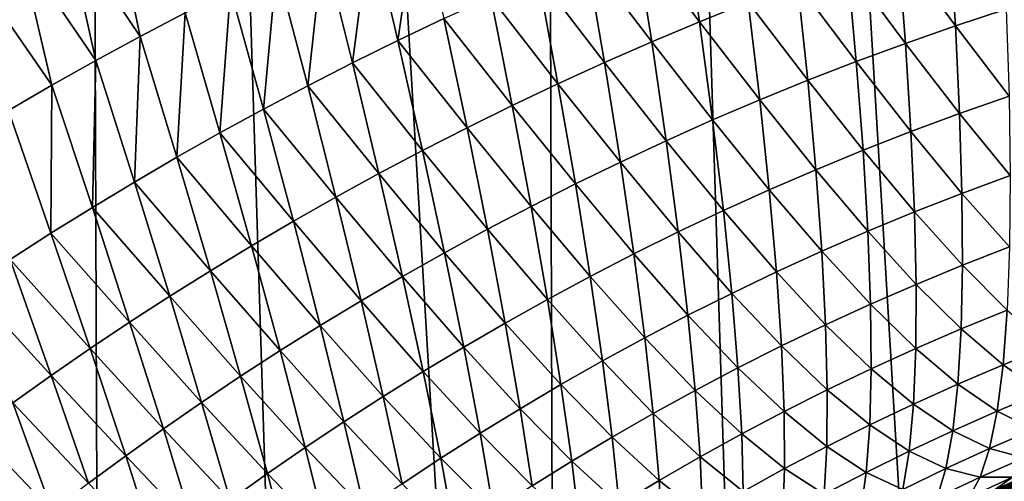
# Model space of a CAD drawing. Header units: metres. Extents: x -105 to 105, y -72 to 59.
# Tile 125 of 256: x -10.12 to -7.59, y -64.38 to -63.19. Entities that reach past the tile are written whole.
import ezdxf

# ---------------------------------------------------------------- set-up
doc = ezdxf.new("R2010")
doc.units = ezdxf.units.M
doc.layers.add('solid_509431_AD150_SW0001', color=7, linetype='CONTINUOUS')

msp = doc.modelspace()

# ---------------------------------------------------------------- linework, layer by layer
at = {"layer": 'solid_509431_AD150_SW0001'}
for points in [[(-9.900037, -69.746338, 14.303221), (-9.97818, -48.652618, 14.469905), (-11.124257, -48.652618, 13.877828)], [(-10.472707, -69.74025, 14.017472), (-9.900037, -69.746338, 14.303221), (-11.124257, -48.652618, 13.877828)], [(-8.7318, -69.75769, 14.825975), (-8.800709, -48.652618, 14.996789), (-9.97818, -48.652618, 14.469905)], [(-9.319582, -69.752151, 14.572793), (-8.7318, -69.75769, 14.825975), (-9.97818, -48.652618, 14.469905)], [(-9.900037, -69.746338, 14.303221), (-9.319582, -69.752151, 14.572793), (-9.97818, -48.652618, 14.469905)], [(-7.53611, -69.767838, 15.282396), (-7.595546, -48.652618, 15.456824), (-8.800709, -48.652618, 14.996789)], [(-8.137154, -69.762917, 15.062572), (-7.53611, -69.767838, 15.282396), (-8.800709, -48.652618, 14.996789)], [(-8.7318, -69.75769, 14.825975), (-8.137154, -69.762917, 15.062572), (-8.800709, -48.652618, 14.996789)], [(-6.316726, -69.776642, 15.671052), (-6.366486, -48.652618, 15.84856), (-7.595546, -48.652618, 15.456824)], [(-6.929142, -69.772415, 15.485276), (-6.316726, -69.776642, 15.671052), (-7.595546, -48.652618, 15.456824)], [(-7.53611, -69.767838, 15.282396), (-6.929142, -69.772415, 15.485276), (-7.595546, -48.652618, 15.456824)], [(-9.999756, -62.949249, -28.124964), (-9.880735, -62.889923, -28.203005), (-9.808708, -63.233299, -28.509731)], [(-9.880735, -62.889923, -28.203005), (-9.693095, -63.172611, -28.584284), (-9.808708, -63.233299, -28.509731)], [(-9.145914, -63.243565, -29.203606), (-9.216446, -62.942669, -28.875536), (-9.093465, -62.888203, -28.946428)], [(-9.027431, -63.187115, -29.271221), (-9.145914, -63.243565, -29.203606), (-9.093465, -62.888203, -28.946428)], [(-9.262721, -63.301174, -29.135277), (-9.337837, -62.998306, -28.803841), (-9.216446, -62.942669, -28.875536)], [(-9.145914, -63.243565, -29.203606), (-9.262721, -63.301174, -29.135277), (-9.216446, -62.942669, -28.875536)], [(-8.369953, -63.195217, -29.924665), (-8.536202, -62.973736, -29.534481), (-8.40909, -62.923935, -29.598543)], [(-8.24501, -63.145164, -29.985149), (-8.369953, -63.195217, -29.924665), (-8.40909, -62.923935, -29.598543)], [(-10.117564, -63.009945, -28.046244), (-9.999756, -62.949249, -28.124964), (-9.922981, -63.295326, -28.434555)], [(-9.999756, -62.949249, -28.124964), (-9.808708, -63.233299, -28.509731), (-9.922981, -63.295326, -28.434555)], [(-7.712343, -63.20631, -30.548311), (-7.859856, -63.005344, -30.162985), (-7.728034, -62.962341, -30.221022)], [(-7.582111, -63.163441, -30.603182), (-7.712343, -63.20631, -30.548311), (-7.728034, -62.962341, -30.221022)], [(-8.493148, -63.246868, -29.863586), (-8.661606, -63.025047, -29.469725), (-8.536202, -62.973736, -29.534481)], [(-8.369953, -63.195217, -29.924665), (-8.493148, -63.246868, -29.863586), (-8.536202, -62.973736, -29.534481)], [(-10.234182, -63.071987, -27.96686), (-10.117564, -63.009945, -28.046244), (-10.035939, -63.358685, -28.35878)], [(-10.117564, -63.009945, -28.046244), (-9.922981, -63.295326, -28.434555), (-10.035939, -63.358685, -28.35878)], [(-9.377918, -63.359978, -29.066263), (-9.457703, -63.055145, -28.731375), (-9.337837, -62.998306, -28.803841)], [(-9.262721, -63.301174, -29.135277), (-9.377918, -63.359978, -29.066263), (-9.337837, -62.998306, -28.803841)], [(-7.840713, -63.251015, -30.492893), (-7.989955, -63.050179, -30.104319), (-7.859856, -63.005344, -30.162985)], [(-7.712343, -63.20631, -30.548311), (-7.840713, -63.251015, -30.492893), (-7.859856, -63.005344, -30.162985)], [(-8.614571, -63.300034, -29.801907), (-8.78528, -63.07777, -29.404268), (-8.661606, -63.025047, -29.469725)], [(-8.493148, -63.246868, -29.863586), (-8.614571, -63.300034, -29.801907), (-8.661606, -63.025047, -29.469725)], [(-9.491567, -63.420002, -28.996601), (-9.576107, -63.113239, -28.658178), (-9.457703, -63.055145, -28.731375)], [(-9.377918, -63.359978, -29.066263), (-9.491567, -63.420002, -28.996601), (-9.457703, -63.055145, -28.731375)], [(-7.967316, -63.297565, -30.436949), (-8.118341, -63.096802, -30.045036), (-7.989955, -63.050179, -30.104319)], [(-7.840713, -63.251015, -30.492893), (-7.967316, -63.297565, -30.436949), (-7.989955, -63.050179, -30.104319)], [(-10.234182, -63.071987, -27.96686), (-10.035939, -63.358685, -28.35878), (-10.1476, -63.423351, -28.282415)], [(-8.7342, -63.354618, -29.739622), (-8.907223, -63.131824, -29.338104), (-8.78528, -63.07777, -29.404268)], [(-8.614571, -63.300034, -29.801907), (-8.7342, -63.354618, -29.739622), (-8.78528, -63.07777, -29.404268)], [(-8.092157, -63.345917, -30.380493), (-8.24501, -63.145164, -29.985149), (-8.118341, -63.096802, -30.045036)], [(-7.967316, -63.297565, -30.436949), (-8.092157, -63.345917, -30.380493), (-8.118341, -63.096802, -30.045036)], [(-9.603713, -63.481277, -28.926327), (-9.693095, -63.172611, -28.584284), (-9.576107, -63.113239, -28.658178)], [(-9.491567, -63.420002, -28.996601), (-9.603713, -63.481277, -28.926327), (-9.576107, -63.113239, -28.658178)], [(-8.852026, -63.41053, -29.676722), (-9.027431, -63.187115, -29.271221), (-8.907223, -63.131824, -29.338104)], [(-8.7342, -63.354618, -29.739622), (-8.852026, -63.41053, -29.676722), (-8.907223, -63.131824, -29.338104)], [(-8.215231, -63.396011, -30.32353), (-8.369953, -63.195217, -29.924665), (-8.24501, -63.145164, -29.985149)], [(-8.092157, -63.345917, -30.380493), (-8.215231, -63.396011, -30.32353), (-8.24501, -63.145164, -29.985149)], [(-9.714396, -63.543823, -28.855476), (-9.808708, -63.233299, -28.509731), (-9.693095, -63.172611, -28.584284)], [(-9.603713, -63.481277, -28.926327), (-9.714396, -63.543823, -28.855476), (-9.693095, -63.172611, -28.584284)], [(-7.574407, -63.386833, -30.941364), (-7.712343, -63.20631, -30.548311), (-7.582111, -63.163441, -30.603182)], [(-8.968047, -63.467682, -29.613194), (-9.145914, -63.243565, -29.203606), (-9.027431, -63.187115, -29.271221)], [(-8.852026, -63.41053, -29.676722), (-8.968047, -63.467682, -29.613194), (-9.027431, -63.187115, -29.271221)], [(-8.336526, -63.447796, -30.266071), (-8.493148, -63.246868, -29.863586), (-8.369953, -63.195217, -29.924665)], [(-8.215231, -63.396011, -30.32353), (-8.336526, -63.447796, -30.266071), (-8.369953, -63.195217, -29.924665)], [(-7.701418, -63.431282, -30.889118), (-7.840713, -63.251015, -30.492893), (-7.712343, -63.20631, -30.548311)], [(-7.574407, -63.386833, -30.941364), (-7.701418, -63.431282, -30.889118), (-7.712343, -63.20631, -30.548311)], [(-9.823651, -63.607662, -28.78409), (-9.922981, -63.295326, -28.434555), (-9.808708, -63.233299, -28.509731)], [(-9.714396, -63.543823, -28.855476), (-9.823651, -63.607662, -28.78409), (-9.808708, -63.233299, -28.509731)], [(-9.082266, -63.525993, -29.549028), (-9.262721, -63.301174, -29.135277), (-9.145914, -63.243565, -29.203606)], [(-8.968047, -63.467682, -29.613194), (-9.082266, -63.525993, -29.549028), (-9.145914, -63.243565, -29.203606)], [(-8.456018, -63.501186, -30.208117), (-8.614571, -63.300034, -29.801907), (-8.493148, -63.246868, -29.863586)], [(-8.336526, -63.447796, -30.266071), (-8.456018, -63.501186, -30.208117), (-8.493148, -63.246868, -29.863586)], [(-7.826536, -63.477585, -30.836433), (-7.967316, -63.297565, -30.436949), (-7.840713, -63.251015, -30.492893)], [(-7.701418, -63.431282, -30.889118), (-7.826536, -63.477585, -30.836433), (-7.840713, -63.251015, -30.492893)], [(-9.931504, -63.672779, -28.712185), (-10.035939, -63.358685, -28.35878), (-9.922981, -63.295326, -28.434555)], [(-9.823651, -63.607662, -28.78409), (-9.931504, -63.672779, -28.712185), (-9.922981, -63.295326, -28.434555)], [(-7.949848, -63.525742, -30.783333), (-8.092157, -63.345917, -30.380493), (-7.967316, -63.297565, -30.436949)], [(-7.826536, -63.477585, -30.836433), (-7.949848, -63.525742, -30.783333), (-7.967316, -63.297565, -30.436949)], [(-9.194732, -63.585461, -29.484236), (-9.377918, -63.359978, -29.066263), (-9.262721, -63.301174, -29.135277)], [(-9.082266, -63.525993, -29.549028), (-9.194732, -63.585461, -29.484236), (-9.262721, -63.301174, -29.135277)], [(-8.573682, -63.556087, -30.14966), (-8.7342, -63.354618, -29.739622), (-8.614571, -63.300034, -29.801907)], [(-8.456018, -63.501186, -30.208117), (-8.573682, -63.556087, -30.14966), (-8.614571, -63.300034, -29.801907)], [(-8.071356, -63.575706, -30.729822), (-8.215231, -63.396011, -30.32353), (-8.092157, -63.345917, -30.380493)], [(-7.949848, -63.525742, -30.783333), (-8.071356, -63.575706, -30.729822), (-8.092157, -63.345917, -30.380493)], [(-10.03797, -63.739143, -28.639776), (-10.1476, -63.423351, -28.282415), (-10.035939, -63.358685, -28.35878)], [(-9.931504, -63.672779, -28.712185), (-10.03797, -63.739143, -28.639776), (-10.035939, -63.358685, -28.35878)], [(-9.305508, -63.646099, -29.41885), (-9.491567, -63.420002, -28.996601), (-9.377918, -63.359978, -29.066263)], [(-9.194732, -63.585461, -29.484236), (-9.305508, -63.646099, -29.41885), (-9.377918, -63.359978, -29.066263)], [(-8.689491, -63.612408, -30.090693), (-8.852026, -63.41053, -29.676722), (-8.7342, -63.354618, -29.739622)], [(-8.573682, -63.556087, -30.14966), (-8.689491, -63.612408, -30.090693), (-8.7342, -63.354618, -29.739622)], [(-8.19105, -63.627419, -30.675911), (-8.336526, -63.447796, -30.266071), (-8.215231, -63.396011, -30.32353)], [(-8.071356, -63.575706, -30.729822), (-8.19105, -63.627419, -30.675911), (-8.215231, -63.396011, -30.32353)], [(-7.571316, -63.59058, -31.291798), (-7.701418, -63.431282, -30.889118), (-7.574407, -63.386833, -30.941364)], [(-10.03797, -63.739143, -28.639776), (-10.143067, -63.80674, -28.566877), (-10.1476, -63.423351, -28.282415)], [(-9.414654, -63.707935, -29.352901), (-9.603713, -63.481277, -28.926327), (-9.491567, -63.420002, -28.996601)], [(-9.305508, -63.646099, -29.41885), (-9.414654, -63.707935, -29.352901), (-9.491567, -63.420002, -28.996601)], [(-8.803436, -63.670063, -30.031206), (-8.968047, -63.467682, -29.613194), (-8.852026, -63.41053, -29.676722)], [(-8.689491, -63.612408, -30.090693), (-8.803436, -63.670063, -30.031206), (-8.852026, -63.41053, -29.676722)], [(-8.308919, -63.68082, -30.621607), (-8.456018, -63.501186, -30.208117), (-8.336526, -63.447796, -30.266071)], [(-8.19105, -63.627419, -30.675911), (-8.308919, -63.68082, -30.621607), (-8.336526, -63.447796, -30.266071)], [(-7.69531, -63.636497, -31.242279), (-7.826536, -63.477585, -30.836433), (-7.701418, -63.431282, -30.889118)], [(-7.571316, -63.59058, -31.291798), (-7.69531, -63.636497, -31.242279), (-7.701418, -63.431282, -30.889118)], [(-8.915511, -63.728954, -29.971189), (-9.082266, -63.525993, -29.549028), (-8.968047, -63.467682, -29.613194)], [(-8.803436, -63.670063, -30.031206), (-8.915511, -63.728954, -29.971189), (-8.968047, -63.467682, -29.613194)], [(-9.522215, -63.770988, -29.286428), (-9.714396, -63.543823, -28.855476), (-9.603713, -63.481277, -28.926327)], [(-9.414654, -63.707935, -29.352901), (-9.522215, -63.770988, -29.286428), (-9.603713, -63.481277, -28.926327)], [(-8.424936, -63.735825, -30.566904), (-8.573682, -63.556087, -30.14966), (-8.456018, -63.501186, -30.208117)], [(-8.308919, -63.68082, -30.621607), (-8.424936, -63.735825, -30.566904), (-8.456018, -63.501186, -30.208117)], [(-7.817386, -63.684288, -31.192438), (-7.949848, -63.525742, -30.783333), (-7.826536, -63.477585, -30.836433)], [(-7.69531, -63.636497, -31.242279), (-7.817386, -63.684288, -31.192438), (-7.826536, -63.477585, -30.836433)], [(-9.025716, -63.789001, -29.910629), (-9.194732, -63.585461, -29.484236), (-9.082266, -63.525993, -29.549028)], [(-8.915511, -63.728954, -29.971189), (-9.025716, -63.789001, -29.910629), (-9.082266, -63.525993, -29.549028)], [(-7.937622, -63.73394, -31.142288), (-8.071356, -63.575706, -30.729822), (-7.949848, -63.525742, -30.783333)], [(-7.817386, -63.684288, -31.192438), (-7.937622, -63.73394, -31.142288), (-7.949848, -63.525742, -30.783333)], [(-9.628231, -63.83527, -29.219465), (-9.823651, -63.607662, -28.78409), (-9.714396, -63.543823, -28.855476)], [(-9.522215, -63.770988, -29.286428), (-9.628231, -63.83527, -29.219465), (-9.714396, -63.543823, -28.855476)], [(-8.539074, -63.792343, -30.511803), (-8.689491, -63.612408, -30.090693), (-8.573682, -63.556087, -30.14966)], [(-8.424936, -63.735825, -30.566904), (-8.539074, -63.792343, -30.511803), (-8.573682, -63.556087, -30.14966)], [(-8.056018, -63.785404, -31.091839), (-8.19105, -63.627419, -30.675911), (-8.071356, -63.575706, -30.729822)], [(-7.937622, -63.73394, -31.142288), (-8.056018, -63.785404, -31.091839), (-8.071356, -63.575706, -30.729822)], [(-9.134097, -63.850193, -29.849537), (-9.305508, -63.646099, -29.41885), (-9.194732, -63.585461, -29.484236)], [(-9.025716, -63.789001, -29.910629), (-9.134097, -63.850193, -29.849537), (-9.194732, -63.585461, -29.484236)], [(-7.572823, -63.773975, -31.653307), (-7.69531, -63.636497, -31.242279), (-7.571316, -63.59058, -31.291798)], [(-9.732738, -63.900791, -29.152048), (-9.931504, -63.672779, -28.712185), (-9.823651, -63.607662, -28.78409)], [(-9.628231, -63.83527, -29.219465), (-9.732738, -63.900791, -29.152048), (-9.823651, -63.607662, -28.78409)], [(-8.651304, -63.850277, -30.456291), (-8.803436, -63.670063, -30.031206), (-8.689491, -63.612408, -30.090693)], [(-8.539074, -63.792343, -30.511803), (-8.651304, -63.850277, -30.456291), (-8.689491, -63.612408, -30.090693)], [(-8.172561, -63.838612, -31.041092), (-8.308919, -63.68082, -30.621607), (-8.19105, -63.627419, -30.675911)], [(-8.056018, -63.785404, -31.091839), (-8.172561, -63.838612, -31.041092), (-8.19105, -63.627419, -30.675911)], [(-9.240714, -63.912544, -29.787939), (-9.414654, -63.707935, -29.352901), (-9.305508, -63.646099, -29.41885)], [(-9.134097, -63.850193, -29.849537), (-9.240714, -63.912544, -29.787939), (-9.305508, -63.646099, -29.41885)], [(-7.694013, -63.821251, -31.606609), (-7.817386, -63.684288, -31.192438), (-7.69531, -63.636497, -31.242279)], [(-7.572823, -63.773975, -31.653307), (-7.694013, -63.821251, -31.606609), (-7.69531, -63.636497, -31.242279)], [(-9.835756, -63.967537, -29.084202), (-10.03797, -63.739143, -28.639776), (-9.931504, -63.672779, -28.712185)], [(-9.732738, -63.900791, -29.152048), (-9.835756, -63.967537, -29.084202), (-9.931504, -63.672779, -28.712185)], [(-8.761617, -63.909538, -30.400358), (-8.915511, -63.728954, -29.971189), (-8.803436, -63.670063, -30.031206)], [(-8.651304, -63.850277, -30.456291), (-8.761617, -63.909538, -30.400358), (-8.803436, -63.670063, -30.031206)], [(-8.287236, -63.893509, -30.990057), (-8.424936, -63.735825, -30.566904), (-8.308919, -63.68082, -30.621607)], [(-8.172561, -63.838612, -31.041092), (-8.287236, -63.893509, -30.990057), (-8.308919, -63.68082, -30.621607)], [(-7.813268, -63.870415, -31.559708), (-7.937622, -63.73394, -31.142288), (-7.817386, -63.684288, -31.192438)], [(-7.694013, -63.821251, -31.606609), (-7.813268, -63.870415, -31.559708), (-7.817386, -63.684288, -31.192438)], [(-9.345626, -63.976063, -29.725872), (-9.522215, -63.770988, -29.286428), (-9.414654, -63.707935, -29.352901)], [(-9.240714, -63.912544, -29.787939), (-9.345626, -63.976063, -29.725872), (-9.414654, -63.707935, -29.352901)], [(-8.87, -63.970039, -30.343994), (-9.025716, -63.789001, -29.910629), (-8.915511, -63.728954, -29.971189)], [(-8.761617, -63.909538, -30.400358), (-8.87, -63.970039, -30.343994), (-8.915511, -63.728954, -29.971189)], [(-9.937303, -64.035469, -29.015938), (-10.143067, -63.80674, -28.566877), (-10.03797, -63.739143, -28.639776)], [(-9.835756, -63.967537, -29.084202), (-9.937303, -64.035469, -29.015938), (-10.03797, -63.739143, -28.639776)], [(-8.400018, -63.950001, -30.93873), (-8.539074, -63.792343, -30.511803), (-8.424936, -63.735825, -30.566904)], [(-8.287236, -63.893509, -30.990057), (-8.400018, -63.950001, -30.93873), (-8.424936, -63.735825, -30.566904)], [(-7.930656, -63.921448, -31.512611), (-8.056018, -63.785404, -31.091839), (-7.937622, -63.73394, -31.142288)], [(-7.813268, -63.870415, -31.559708), (-7.930656, -63.921448, -31.512611), (-7.937622, -63.73394, -31.142288)], [(-9.448877, -64.040764, -29.663366), (-9.628231, -63.83527, -29.219465), (-9.522215, -63.770988, -29.286428)], [(-9.345626, -63.976063, -29.725872), (-9.448877, -64.040764, -29.663366), (-9.522215, -63.770988, -29.286428)], [(-7.578916, -63.936398, -32.024666), (-7.694013, -63.821251, -31.606609), (-7.572823, -63.773975, -31.653307)], [(-8.976453, -64.031693, -30.287184), (-9.134097, -63.850193, -29.849537), (-9.025716, -63.789001, -29.910629)], [(-8.87, -63.970039, -30.343994), (-8.976453, -64.031693, -30.287184), (-9.025716, -63.789001, -29.910629)], [(-8.510875, -64.008003, -30.887106), (-8.651304, -63.850277, -30.456291), (-8.539074, -63.792343, -30.511803)], [(-8.400018, -63.950001, -30.93873), (-8.510875, -64.008003, -30.887106), (-8.539074, -63.792343, -30.511803)], [(-8.046173, -63.974285, -31.465322), (-8.172561, -63.838612, -31.041092), (-8.056018, -63.785404, -31.091839)], [(-7.930656, -63.921448, -31.512611), (-8.046173, -63.974285, -31.465322), (-8.056018, -63.785404, -31.091839)], [(-10.037394, -64.104576, -28.947269), (-10.246823, -63.875561, -28.493507), (-10.143067, -63.80674, -28.566877)], [(-9.937303, -64.035469, -29.015938), (-10.037394, -64.104576, -28.947269), (-10.143067, -63.80674, -28.566877)], [(-7.697525, -63.984921, -31.980877), (-7.813268, -63.870415, -31.559708), (-7.694013, -63.821251, -31.606609)], [(-7.578916, -63.936398, -32.024666), (-7.697525, -63.984921, -31.980877), (-7.694013, -63.821251, -31.606609)], [(-9.550506, -64.106644, -29.60046), (-9.732738, -63.900791, -29.152048), (-9.628231, -63.83527, -29.219465)], [(-9.448877, -64.040764, -29.663366), (-9.550506, -64.106644, -29.60046), (-9.628231, -63.83527, -29.219465)], [(-9.081018, -64.094482, -30.229939), (-9.240714, -63.912544, -29.787939), (-9.134097, -63.850193, -29.849537)], [(-8.976453, -64.031693, -30.287184), (-9.081018, -64.094482, -30.229939), (-9.134097, -63.850193, -29.849537)], [(-8.619779, -64.067421, -30.835173), (-8.761617, -63.909538, -30.400358), (-8.651304, -63.850277, -30.456291)], [(-8.510875, -64.008003, -30.887106), (-8.619779, -64.067421, -30.835173), (-8.651304, -63.850277, -30.456291)], [(-8.159804, -64.02887, -31.417847), (-8.287236, -63.893509, -30.990057), (-8.172561, -63.838612, -31.041092)], [(-8.046173, -63.974285, -31.465322), (-8.159804, -64.02887, -31.417847), (-8.172561, -63.838612, -31.041092)], [(-10.037394, -64.104576, -28.947269), (-10.136055, -64.174835, -28.878218), (-10.246823, -63.875561, -28.493507)], [(-7.81419, -64.035339, -31.937002), (-7.930656, -63.921448, -31.512611), (-7.813268, -63.870415, -31.559708)], [(-7.697525, -63.984921, -31.980877), (-7.81419, -64.035339, -31.937002), (-7.813268, -63.870415, -31.559708)], [(-9.650546, -64.173721, -29.537188), (-9.835756, -63.967537, -29.084202), (-9.732738, -63.900791, -29.152048)], [(-9.550506, -64.106644, -29.60046), (-9.650546, -64.173721, -29.537188), (-9.732738, -63.900791, -29.152048)], [(-8.271531, -64.085129, -31.370188), (-8.400018, -63.950001, -30.93873), (-8.287236, -63.893509, -30.990057)], [(-8.159804, -64.02887, -31.417847), (-8.271531, -64.085129, -31.370188), (-8.287236, -63.893509, -30.990057)], [(-9.183754, -64.158409, -30.172283), (-9.345626, -63.976063, -29.725872), (-9.240714, -63.912544, -29.787939)], [(-9.081018, -64.094482, -30.229939), (-9.183754, -64.158409, -30.172283), (-9.240714, -63.912544, -29.787939)], [(-8.726716, -64.128159, -30.782923), (-8.87, -63.970039, -30.343994), (-8.761617, -63.909538, -30.400358)], [(-8.619779, -64.067421, -30.835173), (-8.726716, -64.128159, -30.782923), (-8.761617, -63.909538, -30.400358)], [(-7.928968, -64.087616, -31.893045), (-8.046173, -63.974285, -31.465322), (-7.930656, -63.921448, -31.512611)], [(-7.81419, -64.035339, -31.937002), (-7.928968, -64.087616, -31.893045), (-7.930656, -63.921448, -31.512611)], [(-8.381327, -64.142975, -31.322342), (-8.510875, -64.008003, -30.887106), (-8.400018, -63.950001, -30.93873)], [(-8.271531, -64.085129, -31.370188), (-8.381327, -64.142975, -31.322342), (-8.400018, -63.950001, -30.93873)], [(-7.58957, -64.077293, -32.404617), (-7.697525, -63.984921, -31.980877), (-7.578916, -63.936398, -32.024666)], [(-7.4713, -64.029579, -32.445465), (-7.58957, -64.077293, -32.404617), (-7.578916, -63.936398, -32.024666)], [(-9.749019, -64.241959, -29.473572), (-9.937303, -64.035469, -29.015938), (-9.835756, -63.967537, -29.084202)], [(-9.650546, -64.173721, -29.537188), (-9.749019, -64.241959, -29.473572), (-9.835756, -63.967537, -29.084202)], [(-9.284716, -64.223473, -30.114248), (-9.448877, -64.040764, -29.663366), (-9.345626, -63.976063, -29.725872)], [(-9.183754, -64.158409, -30.172283), (-9.284716, -64.223473, -30.114248), (-9.345626, -63.976063, -29.725872)], [(-8.831675, -64.190132, -30.730339), (-8.976453, -64.031693, -30.287184), (-8.87, -63.970039, -30.343994)], [(-8.726716, -64.128159, -30.782923), (-8.831675, -64.190132, -30.730339), (-8.87, -63.970039, -30.343994)], [(-8.04185, -64.141708, -31.849009), (-8.159804, -64.02887, -31.417847), (-8.046173, -63.974285, -31.465322)], [(-7.928968, -64.087616, -31.893045), (-8.04185, -64.141708, -31.849009), (-8.046173, -63.974285, -31.465322)], [(-8.48916, -64.202324, -31.274305), (-8.619779, -64.067421, -30.835173), (-8.510875, -64.008003, -30.887106)], [(-8.381327, -64.142975, -31.322342), (-8.48916, -64.202324, -31.274305), (-8.510875, -64.008003, -30.887106)], [(-7.70583, -64.126938, -32.363811), (-7.81419, -64.035339, -31.937002), (-7.697525, -63.984921, -31.980877)], [(-7.58957, -64.077293, -32.404617), (-7.70583, -64.126938, -32.363811), (-7.697525, -63.984921, -31.980877)], [(-8.934651, -64.253258, -30.677412), (-9.081018, -64.094482, -30.229939), (-8.976453, -64.031693, -30.287184)], [(-8.831675, -64.190132, -30.730339), (-8.934651, -64.253258, -30.677412), (-8.976453, -64.031693, -30.287184)], [(-8.152817, -64.197533, -31.804895), (-8.271531, -64.085129, -31.370188), (-8.159804, -64.02887, -31.417847)], [(-8.04185, -64.141708, -31.849009), (-8.152817, -64.197533, -31.804895), (-8.159804, -64.02887, -31.417847)], [(-7.48861, -64.147484, -32.829803), (-7.58957, -64.077293, -32.404617), (-7.4713, -64.029579, -32.445465)], [(-9.845939, -64.311325, -29.409624), (-10.037394, -64.104576, -28.947269), (-9.937303, -64.035469, -29.015938)], [(-9.749019, -64.241959, -29.473572), (-9.845939, -64.311325, -29.409624), (-9.937303, -64.035469, -29.015938)], [(-9.383945, -64.28968, -30.055866), (-9.550506, -64.106644, -29.60046), (-9.448877, -64.040764, -29.663366)], [(-9.284716, -64.223473, -30.114248), (-9.383945, -64.28968, -30.055866), (-9.448877, -64.040764, -29.663366)], [(-7.820146, -64.17849, -32.32304), (-7.928968, -64.087616, -31.893045), (-7.81419, -64.035339, -31.937002)], [(-7.70583, -64.126938, -32.363811), (-7.820146, -64.17849, -32.32304), (-7.81419, -64.035339, -31.937002)], [(-8.595001, -64.263084, -31.226065), (-8.726716, -64.128159, -30.782923), (-8.619779, -64.067421, -30.835173)], [(-8.48916, -64.202324, -31.274305), (-8.595001, -64.263084, -31.226065), (-8.619779, -64.067421, -30.835173)], [(-7.604745, -64.19619, -32.791874), (-7.70583, -64.126938, -32.363811), (-7.58957, -64.077293, -32.404617)], [(-7.48861, -64.147484, -32.829803), (-7.604745, -64.19619, -32.791874), (-7.58957, -64.077293, -32.404617)], [(-9.941321, -64.381798, -29.345362), (-10.136055, -64.174835, -28.878218), (-10.037394, -64.104576, -28.947269)], [(-9.845939, -64.311325, -29.409624), (-9.941321, -64.381798, -29.345362), (-10.037394, -64.104576, -28.947269)], [(-9.481479, -64.357033, -29.997171), (-9.650546, -64.173721, -29.537188), (-9.550506, -64.106644, -29.60046)], [(-9.383945, -64.28968, -30.055866), (-9.481479, -64.357033, -29.997171), (-9.550506, -64.106644, -29.60046)], [(-9.035685, -64.317505, -30.624149), (-9.183754, -64.158409, -30.172283), (-9.081018, -64.094482, -30.229939)], [(-8.934651, -64.253258, -30.677412), (-9.035685, -64.317505, -30.624149), (-9.081018, -64.094482, -30.229939)], [(-8.26185, -64.25502, -31.76071), (-8.381327, -64.142975, -31.322342), (-8.271531, -64.085129, -31.370188)], [(-8.152817, -64.197533, -31.804895), (-8.26185, -64.25502, -31.76071), (-8.271531, -64.085129, -31.370188)], [(-7.932559, -64.231895, -32.282307), (-8.04185, -64.141708, -31.849009), (-7.928968, -64.087616, -31.893045)], [(-7.820146, -64.17849, -32.32304), (-7.932559, -64.231895, -32.282307), (-7.928968, -64.087616, -31.893045)], [(-8.698835, -64.325165, -31.177608), (-8.831675, -64.190132, -30.730339), (-8.726716, -64.128159, -30.782923)], [(-8.595001, -64.263084, -31.226065), (-8.698835, -64.325165, -31.177608), (-8.726716, -64.128159, -30.782923)], [(-7.718897, -64.246834, -32.75412), (-7.820146, -64.17849, -32.32304), (-7.70583, -64.126938, -32.363811)], [(-7.604745, -64.19619, -32.791874), (-7.718897, -64.246834, -32.75412), (-7.70583, -64.126938, -32.363811)], [(-9.134829, -64.382866, -30.570572), (-9.284716, -64.223473, -30.114248), (-9.183754, -64.158409, -30.172283)], [(-9.035685, -64.317505, -30.624149), (-9.134829, -64.382866, -30.570572), (-9.183754, -64.158409, -30.172283)], [(-8.36892, -64.314095, -31.716442), (-8.48916, -64.202324, -31.274305), (-8.381327, -64.142975, -31.322342)], [(-8.26185, -64.25502, -31.76071), (-8.36892, -64.314095, -31.716442), (-8.381327, -64.142975, -31.322342)], [(-8.043057, -64.287102, -32.2416), (-8.152817, -64.197533, -31.804895), (-8.04185, -64.141708, -31.849009)], [(-7.932559, -64.231895, -32.282307), (-8.043057, -64.287102, -32.2416), (-8.04185, -64.141708, -31.849009)], [(-7.510145, -64.243095, -33.220081), (-7.604745, -64.19619, -32.791874), (-7.48861, -64.147484, -32.829803)], [(-10.035192, -64.453354, -29.280804), (-10.233314, -64.246246, -28.808804), (-10.136055, -64.174835, -28.878218)], [(-9.941321, -64.381798, -29.345362), (-10.035192, -64.453354, -29.280804), (-10.136055, -64.174835, -28.878218)], [(-9.577352, -64.425522, -29.9382), (-9.749019, -64.241959, -29.473572), (-9.650546, -64.173721, -29.537188)], [(-9.481479, -64.357033, -29.997171), (-9.577352, -64.425522, -29.9382), (-9.650546, -64.173721, -29.537188)], [(-7.831111, -64.299377, -32.716518), (-7.932559, -64.231895, -32.282307), (-7.820146, -64.17849, -32.32304)], [(-7.718897, -64.246834, -32.75412), (-7.831111, -64.299377, -32.716518), (-7.820146, -64.17849, -32.32304)], [(-8.800649, -64.388474, -31.128925), (-8.934651, -64.253258, -30.677412), (-8.831675, -64.190132, -30.730339)], [(-8.698835, -64.325165, -31.177608), (-8.800649, -64.388474, -31.128925), (-8.831675, -64.190132, -30.730339)], [(-8.473997, -64.374657, -31.672091), (-8.595001, -64.263084, -31.226065), (-8.48916, -64.202324, -31.274305)], [(-8.36892, -64.314095, -31.716442), (-8.473997, -64.374657, -31.672091), (-8.48916, -64.202324, -31.274305)], [(-8.151619, -64.344032, -32.200932), (-8.26185, -64.25502, -31.76071), (-8.152817, -64.197533, -31.804895)], [(-8.043057, -64.287102, -32.2416), (-8.151619, -64.344032, -32.200932), (-8.152817, -64.197533, -31.804895)], [(-7.624383, -64.292664, -33.185127), (-7.718897, -64.246834, -32.75412), (-7.604745, -64.19619, -32.791874)], [(-7.510145, -64.243095, -33.220081), (-7.624383, -64.292664, -33.185127), (-7.604745, -64.19619, -32.791874)], [(-9.232136, -64.449341, -30.516708), (-9.383945, -64.28968, -30.055866), (-9.284716, -64.223473, -30.114248)], [(-9.134829, -64.382866, -30.570572), (-9.232136, -64.449341, -30.516708), (-9.284716, -64.223473, -30.114248)], [(-7.941415, -64.353783, -32.67907), (-8.043057, -64.287102, -32.2416), (-7.932559, -64.231895, -32.282307)], [(-7.831111, -64.299377, -32.716518), (-7.941415, -64.353783, -32.67907), (-7.932559, -64.231895, -32.282307)], [(-10.035192, -64.453354, -29.280804), (-10.127575, -64.525993, -29.215975), (-10.233314, -64.246246, -28.808804)], [(-9.671582, -64.49511, -29.878973), (-9.845939, -64.311325, -29.409624), (-9.749019, -64.241959, -29.473572)], [(-9.577352, -64.425522, -29.9382), (-9.671582, -64.49511, -29.878973), (-9.749019, -64.241959, -29.473572)], [(-8.900436, -64.452927, -31.080002), (-9.035685, -64.317505, -30.624149), (-8.934651, -64.253258, -30.677412)], [(-8.800649, -64.388474, -31.128925), (-8.900436, -64.452927, -31.080002), (-8.934651, -64.253258, -30.677412)], [(-8.258222, -64.402611, -32.160301), (-8.36892, -64.314095, -31.716442), (-8.26185, -64.25502, -31.76071)], [(-8.151619, -64.344032, -32.200932), (-8.258222, -64.402611, -32.160301), (-8.26185, -64.25502, -31.76071)], [(-7.736674, -64.344177, -33.150475), (-7.831111, -64.299377, -32.716518), (-7.718897, -64.246834, -32.75412)], [(-7.624383, -64.292664, -33.185127), (-7.736674, -64.344177, -33.150475), (-7.718897, -64.246834, -32.75412)], [(-7.53582, -64.316086, -33.614979), (-7.624383, -64.292664, -33.185127), (-7.510145, -64.243095, -33.220081)], [(-8.57705, -64.436623, -31.627642), (-8.698835, -64.325165, -31.177608), (-8.595001, -64.263084, -31.226065)], [(-8.473997, -64.374657, -31.672091), (-8.57705, -64.436623, -31.627642), (-8.595001, -64.263084, -31.226065)], [(-9.764184, -64.565773, -29.819504), (-9.941321, -64.381798, -29.345362), (-9.845939, -64.311325, -29.409624)], [(-9.671582, -64.49511, -29.878973), (-9.764184, -64.565773, -29.819504), (-9.845939, -64.311325, -29.409624)], [(-9.327645, -64.516914, -30.462589), (-9.481479, -64.357033, -29.997171), (-9.383945, -64.28968, -30.055866)], [(-9.232136, -64.449341, -30.516708), (-9.327645, -64.516914, -30.462589), (-9.383945, -64.28968, -30.055866)], [(-8.049789, -64.409966, -32.641769), (-8.151619, -64.344032, -32.200932), (-8.043057, -64.287102, -32.2416)], [(-7.941415, -64.353783, -32.67907), (-8.049789, -64.409966, -32.641769), (-8.043057, -64.287102, -32.2416)], [(-7.847043, -64.397598, -33.116104), (-7.941415, -64.353783, -32.67907), (-7.831111, -64.299377, -32.716518)], [(-7.736674, -64.344177, -33.150475), (-7.847043, -64.397598, -33.116104), (-7.831111, -64.299377, -32.716518)], [(-7.648407, -64.366394, -33.583042), (-7.736674, -64.344177, -33.150475), (-7.624383, -64.292664, -33.185127)], [(-7.53582, -64.316086, -33.614979), (-7.648407, -64.366394, -33.583042), (-7.624383, -64.292664, -33.185127)], [(-7.381498, -64.306061, -91.153664), (-7.621588, -64.404221, -91.059097), (-7.574759, -64.38224, -90.953674)], [(-7.381498, -64.306061, -91.153664), (-7.425857, -64.329178, -91.256828), (-7.621588, -64.404221, -91.059097)], [(-8.998233, -64.518486, -31.030842), (-9.134829, -64.382866, -30.570572), (-9.035685, -64.317505, -30.624149)], [(-8.900436, -64.452927, -31.080002), (-8.998233, -64.518486, -31.030842), (-9.035685, -64.317505, -30.624149)], [(-8.678063, -64.499893, -31.583084), (-8.800649, -64.388474, -31.128925), (-8.698835, -64.325165, -31.177608)], [(-8.57705, -64.436623, -31.627642), (-8.678063, -64.499893, -31.583084), (-8.698835, -64.325165, -31.177608)], [(-8.362838, -64.462769, -32.119698), (-8.473997, -64.374657, -31.672091), (-8.36892, -64.314095, -31.716442)], [(-8.258222, -64.402611, -32.160301), (-8.362838, -64.462769, -32.119698), (-8.36892, -64.314095, -31.716442)], [(-7.425857, -64.329178, -91.256828), (-7.666493, -64.427238, -91.163757), (-7.621588, -64.404221, -91.059097)], [(-7.425857, -64.329178, -91.256828), (-7.468557, -64.353363, -91.359413), (-7.666493, -64.427238, -91.163757)], [(-7.56555, -64.366203, -34.013157), (-7.648407, -64.366394, -33.583042), (-7.53582, -64.316086, -33.614979)], [(-9.421392, -64.585587, -30.408249), (-9.577352, -64.425522, -29.9382), (-9.481479, -64.357033, -29.997171)], [(-9.327645, -64.516914, -30.462589), (-9.421392, -64.585587, -30.408249), (-9.481479, -64.357033, -29.997171)], [(-8.156212, -64.467865, -32.604614), (-8.258222, -64.402611, -32.160301), (-8.151619, -64.344032, -32.200932)], [(-8.049789, -64.409966, -32.641769), (-8.156212, -64.467865, -32.604614), (-8.151619, -64.344032, -32.200932)], [(-7.955498, -64.452858, -33.081997), (-8.049789, -64.409966, -32.641769), (-7.941415, -64.353783, -32.67907)], [(-7.847043, -64.397598, -33.116104), (-7.955498, -64.452858, -33.081997), (-7.941415, -64.353783, -32.67907)], [(-7.759093, -64.418655, -33.551537), (-7.847043, -64.397598, -33.116104), (-7.736674, -64.344177, -33.150475)], [(-7.648407, -64.366394, -33.583042), (-7.759093, -64.418655, -33.551537), (-7.736674, -64.344177, -33.150475)], [(-7.468557, -64.353363, -91.359413), (-7.709782, -64.451355, -91.267792), (-7.666493, -64.427238, -91.163757)], [(-7.468557, -64.353363, -91.359413), (-7.509823, -64.378662, -91.461533), (-7.709782, -64.451355, -91.267792)], [(-7.612555, -64.399361, -34.399223), (-7.515777, -64.356163, -34.422218), (-7.577615, -64.383522, -90.954674)], [(-7.56555, -64.366203, -34.013157), (-7.515777, -64.356163, -34.422218), (-7.612555, -64.399361, -34.399223)], [(-7.33968, -64.350533, -91.750679), (-7.588703, -64.432785, -91.664589), (-7.549819, -64.405128, -91.563232)], [(-7.33968, -64.350533, -91.750679), (-7.376868, -64.379333, -91.850182), (-7.588703, -64.432785, -91.664589)], [(-8.465434, -64.524399, -32.079117), (-8.57705, -64.436623, -31.627642), (-8.473997, -64.374657, -31.672091)], [(-8.362838, -64.462769, -32.119698), (-8.465434, -64.524399, -32.079117), (-8.473997, -64.374657, -31.672091)], [(-7.676736, -64.417122, -33.984272), (-7.759093, -64.418655, -33.551537), (-7.648407, -64.366394, -33.583042)], [(-7.56555, -64.366203, -34.013157), (-7.612555, -64.399361, -34.399223), (-7.676736, -64.417122, -33.984272)], [(-7.56555, -64.366203, -34.013157), (-7.676736, -64.417122, -33.984272), (-7.648407, -64.366394, -33.583042)]]:
    msp.add_3dface(points, dxfattribs=at)

doc.saveas('drawing.dxf')
